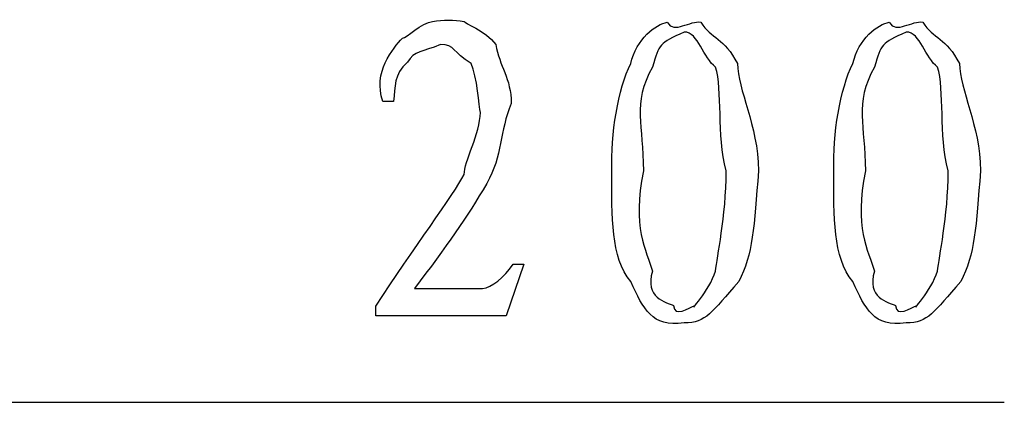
# Model space of a CAD drawing. Header units: millimetres. Extents: x 3 to 297, y 2 to 209.
# Tile 38 of 92: x 87.44 to 95.18, y 179.95 to 182.96. Entities that reach past the tile are written whole.
import ezdxf

# ---------------------------------------------------------------- set-up
doc = ezdxf.new("R2010")
doc.units = ezdxf.units.MM
doc.layers.get('0').update_dxf_attribs({"linetype": 'CONTINUOUS'})

msp = doc.modelspace()

# ---------------------------------------------------------------- linework, layer by layer
at = {"color": 5}
for p, q in [((93.0822, 182.616), (93.0822, 182.616)), ((94.827, 182.616), (94.827, 182.616)), ((90.3785, 182.319), (90.2959, 182.319)), ((91.404, 181.04), (91.2661, 180.632)), ((91.3211, 181.04), (91.404, 181.04)), ((92.4154, 180.985), (92.4154, 180.985)), ((94.1599, 180.985), (94.1599, 180.985)), ((90.5439, 180.847), (91.0788, 180.847)), ((90.5439, 180.847), (90.5439, 180.847)), ((90.2409, 180.632), (90.2409, 180.709)), ((91.2661, 180.632), (90.2409, 180.632)), ((85.9374, 179.953), (95.1798, 179.953))]:
    msp.add_line(p, q, dxfattribs=at)
for points in [[(90.4505, 182.815), (90.4804, 182.818), (90.6018, 182.936), (90.6872, 182.947)], [(90.6872, 182.947), (90.7673, 182.961), (90.854, 182.961), (90.9355, 182.947)], [(90.9355, 182.947), (90.9327, 182.936), (91.102, 182.875), (91.1835, 182.765)], [(92.2443, 182.616), (92.2884, 182.811), (92.4429, 182.926), (92.5311, 182.941)], [(92.5311, 182.941), (92.5862, 182.844), (92.7104, 182.959), (92.7957, 182.941)], [(92.7957, 182.941), (92.8758, 182.811), (92.9792, 182.818), (93.0822, 182.616)], [(93.9892, 182.616), (94.0333, 182.811), (94.1874, 182.926), (94.2756, 182.941)], [(94.2756, 182.941), (94.331, 182.844), (94.4548, 182.959), (94.5402, 182.941)], [(94.5402, 182.941), (94.6203, 182.811), (94.7237, 182.818), (94.827, 182.616)], [(92.6634, 182.864), (92.4676, 182.773), (92.4662, 182.772), (92.4154, 182.589)], [(92.9114, 182.589), (92.8137, 182.656), (92.7763, 182.864), (92.6634, 182.864)], [(94.4079, 182.864), (94.2125, 182.773), (94.2111, 182.772), (94.1599, 182.589)], [(94.6559, 182.589), (94.5582, 182.656), (94.5212, 182.864), (94.4079, 182.864)], [(90.2959, 182.319), (90.2159, 182.546), (90.376, 182.737), (90.4505, 182.815)], [(90.7479, 182.765), (90.606, 182.707), (90.5439, 182.718), (90.4889, 182.627)], [(90.9906, 182.616), (90.8417, 182.707), (90.865, 182.765), (90.7479, 182.765)], [(91.1835, 182.765), (91.2125, 182.597), (91.3045, 182.5), (91.3045, 182.302)], [(90.4889, 182.627), (90.3785, 182.528), (90.3965, 182.436), (90.3785, 182.319)], [(91.0622, 182.231), (91.0512, 182.275), (91.0375, 182.517), (90.9906, 182.616)], [(92.0958, 181.773), (92.0859, 182.057), (92.1452, 182.418), (92.2443, 182.616)], [(93.0822, 182.616), (93.085, 182.409), (93.2437, 182.137), (93.2476, 181.773)], [(93.8403, 181.773), (93.8308, 182.057), (93.89, 182.418), (93.9892, 182.616)], [(94.827, 182.616), (94.8298, 182.409), (94.9882, 182.137), (94.9925, 181.773)], [(92.4154, 182.589), (92.2514, 182.292), (92.3438, 182.137), (92.3438, 181.773)], [(92.994, 181.773), (92.9199, 182.057), (92.9665, 182.408), (92.9114, 182.589)], [(94.1599, 182.589), (93.9959, 182.292), (94.0883, 182.137), (94.0883, 181.773)], [(94.7388, 181.773), (94.6644, 182.057), (94.7113, 182.408), (94.6559, 182.589)], [(91.3045, 182.302), (91.2125, 182.083), (91.24, 181.894), (91.1119, 181.673)], [(90.9355, 181.745), (90.9327, 181.84), (91.0622, 182.072), (91.0622, 182.231)], [(92.2443, 180.902), (92.0859, 181.095), (92.0958, 181.409), (92.0958, 181.773)], [(92.3438, 181.773), (92.2514, 181.329), (92.3671, 181.146), (92.4154, 180.985)], [(92.9114, 180.985), (92.9199, 181.095), (92.994, 181.409), (92.994, 181.773)], [(93.2476, 181.773), (93.2145, 181.329), (93.2035, 181.118), (93.0935, 180.902)], [(93.9892, 180.902), (93.8308, 181.095), (93.8403, 181.409), (93.8403, 181.773)], [(94.0883, 181.773), (93.9959, 181.329), (94.1116, 181.146), (94.1599, 180.985)], [(94.6559, 180.985), (94.6644, 181.095), (94.7388, 181.409), (94.7388, 181.773)], [(94.9925, 181.773), (94.9593, 181.329), (94.9484, 181.118), (94.838, 180.902)], [(90.2409, 180.709), (90.533, 181.161), (90.854, 181.583), (90.9355, 181.745)], [(91.1119, 181.673), (90.9588, 181.41), (90.7976, 181.18), (90.5439, 180.847)], [(91.0788, 180.847), (91.1504, 180.859), (91.2467, 180.929), (91.3211, 181.04)], [(92.4154, 180.985), (92.3505, 180.775), (92.5216, 180.737), (92.5809, 180.715)], [(92.7516, 180.715), (92.6966, 180.657), (92.8592, 180.826), (92.9114, 180.985)], [(94.1599, 180.985), (94.0954, 180.775), (94.2661, 180.737), (94.3254, 180.715)], [(94.4961, 180.715), (94.4411, 180.657), (94.6037, 180.826), (94.6559, 180.985)], [(92.6634, 180.577), (92.4059, 180.544), (92.3466, 180.684), (92.2443, 180.902)], [(93.0935, 180.902), (92.8758, 180.661), (92.8398, 180.577), (92.6634, 180.577)], [(94.4079, 180.577), (94.1504, 180.544), (94.0911, 180.684), (93.9892, 180.902)], [(94.838, 180.902), (94.6203, 180.661), (94.5843, 180.577), (94.4079, 180.577)], [(92.5809, 180.715), (92.5862, 180.617), (92.6966, 180.695), (92.7516, 180.715)], [(94.3254, 180.715), (94.331, 180.617), (94.4411, 180.695), (94.4961, 180.715)]]:
    msp.add_open_spline(points, degree=3, dxfattribs=at)

doc.saveas('drawing.dxf')
